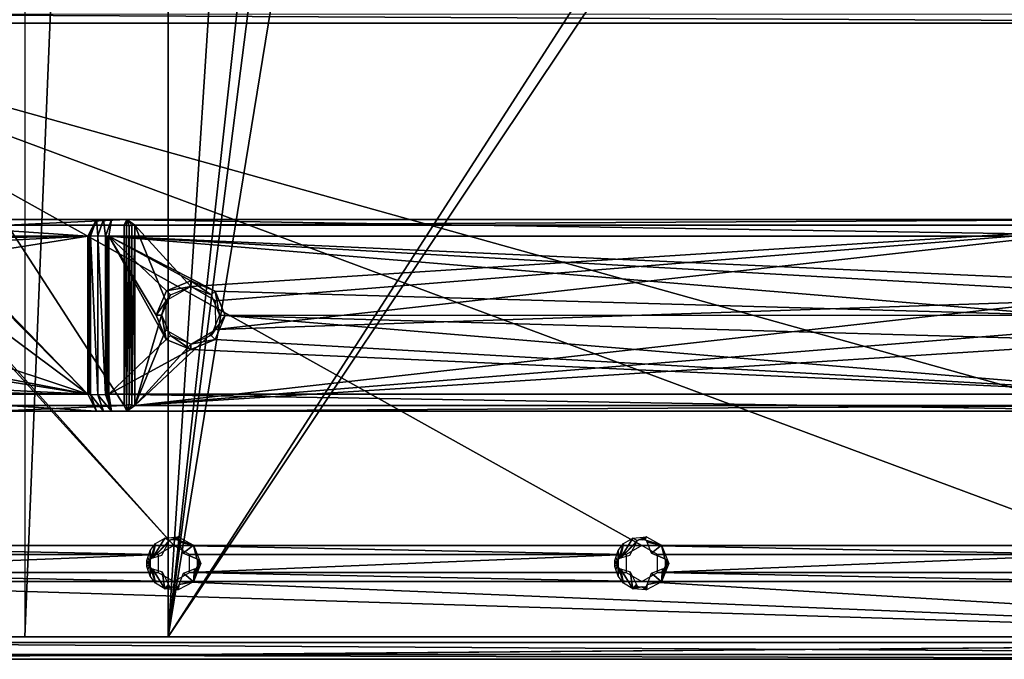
# Model space of a CAD drawing. Header units: millimetres. Extents: x -108 to 112, y -157 to 157.
# Tile 23 of 118: x -55 to 32, y -157 to -100. Entities that reach past the tile are written whole.
import ezdxf

# ---------------------------------------------------------------- set-up
doc = ezdxf.new("R2010")
doc.units = ezdxf.units.MM
doc.header["$LTSCALE"] = 33.374815
for name, color, linetype in [('1', 7, 'CONTINUOUS'), ('14', 7, 'CONTINUOUS'), ('198', 7, 'CONTINUOUS'), ('203', 7, 'CONTINUOUS'), ('204', 7, 'CONTINUOUS'), ('217', 7, 'CONTINUOUS'), ('218', 7, 'CONTINUOUS'), ('219', 7, 'CONTINUOUS'), ('220', 7, 'CONTINUOUS'), ('221', 7, 'CONTINUOUS'), ('222', 7, 'CONTINUOUS'), ('223', 7, 'CONTINUOUS'), ('232', 7, 'CONTINUOUS'), ('233', 7, 'CONTINUOUS'), ('234', 7, 'CONTINUOUS'), ('241', 7, 'CONTINUOUS'), ('242', 7, 'CONTINUOUS'), ('261', 7, 'CONTINUOUS'), ('262', 7, 'CONTINUOUS'), ('263', 7, 'CONTINUOUS'), ('264', 7, 'CONTINUOUS'), ('268', 7, 'CONTINUOUS'), ('269', 7, 'CONTINUOUS'), ('271', 7, 'CONTINUOUS'), ('272', 7, 'CONTINUOUS'), ('273', 7, 'CONTINUOUS'), ('4', 7, 'CONTINUOUS'), ('5', 7, 'CONTINUOUS'), ('911', 7, 'CONTINUOUS'), ('912', 7, 'CONTINUOUS'), ('913', 7, 'CONTINUOUS'), ('914', 7, 'CONTINUOUS')]:
    doc.layers.add(name, color=color, linetype=linetype)

msp = doc.modelspace()

# ---------------------------------------------------------------- linework, layer by layer
at = {"layer": '1', "color": 7, "linetype": 'CONTINUOUS'}
for points in [[(-55.329, -155, 64.5), (-42.612, -155, 58.63), (-55.329, -155, 66), (-55.329, -155, 64.5)], [(-55.329, -155, 66), (-42.612, -155, 58.63), (-55.018, -155, 65.967), (-55.329, -155, 66)], [(-55.018, -155, 65.967), (-42.612, -155, 58.63), (-54.718, -155, 65.87), (-55.018, -155, 65.967)], [(-42.312, -155, 58.533), (-42, -155, 58.5), (-54.718, -155, 65.87), (-42.312, -155, 58.533)], [(-54.718, -155, 65.87), (-42, -155, 58.5), (-42, -155, 60), (-54.718, -155, 65.87)], [(-42.612, -155, 58.63), (-42.312, -155, 58.533), (-54.718, -155, 65.87), (-42.612, -155, 58.63)], [(-42, -155, 58.5), (42.019, -155, 58.5), (-42, -155, 60), (-42, -155, 58.5)], [(-42, -155, 60), (42.019, -155, 58.5), (42, -155, 60), (-42, -155, 60)]]:
    msp.add_3dface(points, dxfattribs=at)
at = {"layer": '14', "color": 7, "linetype": 'CONTINUOUS'}
for points in [[(-77, -155, -64.5), (77, -155, -64.5), (-55.329, -155, 64.5), (-77, -155, -64.5)], [(77, -155, -64.5), (-42.329, -155, 58.5), (-55.329, -155, 64.5), (77, -155, -64.5)], [(42.329, -155, 58.5), (-42.329, -155, 58.5), (77, -155, -64.5), (42.329, -155, 58.5)]]:
    msp.add_3dface(points, dxfattribs=at)
at = {"layer": '198', "color": 7, "linetype": 'CONTINUOUS'}
for points in [[(-84.384, -99.802, -68.5), (-83, -100.6, -68.5), (-41.5, -146.9, -68.5), (-84.384, -99.802, -68.5)], [(-84.384, -99.802, -68.5), (-41.5, -146.9, -68.5), (-83, -146.9, -68.5), (-84.384, -99.802, -68.5)], [(-81.61, -99.791, -68.5), (83, -100.6, -68.5), (-83, -100.6, -68.5), (-81.61, -99.791, -68.5)], [(81.616, -99.802, -68.5), (83, -100.6, -68.5), (-81.61, -99.791, -68.5), (81.616, -99.802, -68.5)], [(-83, -100.6, -68.5), (83, -100.6, -68.5), (83, -146.9, -68.5), (-83, -100.6, -68.5)], [(-83, -100.6, -68.5), (0, -146.9, -68.5), (-41.5, -146.9, -68.5), (-83, -100.6, -68.5)], [(0, -146.9, -68.5), (-83, -100.6, -68.5), (41.5, -146.9, -68.5), (0, -146.9, -68.5)], [(41.5, -146.9, -68.5), (-83, -100.6, -68.5), (83, -146.9, -68.5), (41.5, -146.9, -68.5)], [(-41.5, -146.9, -68.5), (-42.89, -147.709, -68.5), (-83, -146.9, -68.5), (-41.5, -146.9, -68.5)], [(-83, -146.9, -68.5), (-42.89, -147.709, -68.5), (-81.616, -147.698, -68.5), (-83, -146.9, -68.5)], [(0, -146.9, -68.5), (-1.39, -147.709, -68.5), (-41.5, -146.9, -68.5), (0, -146.9, -68.5)], [(-41.5, -146.9, -68.5), (-1.39, -147.709, -68.5), (-40.116, -147.698, -68.5), (-41.5, -146.9, -68.5)], [(1.384, -147.698, -68.5), (0, -146.9, -68.5), (40.11, -147.709, -68.5), (1.384, -147.698, -68.5)], [(0, -146.9, -68.5), (41.5, -146.9, -68.5), (40.11, -147.709, -68.5), (0, -146.9, -68.5)], [(-81.616, -147.698, -68.5), (-42.89, -147.709, -68.5), (-81.61, -149.291, -68.5), (-81.616, -147.698, -68.5)], [(-42.89, -147.709, -68.5), (-42.884, -149.302, -68.5), (-81.61, -149.291, -68.5), (-42.89, -147.709, -68.5)], [(-40.116, -147.698, -68.5), (-1.39, -147.709, -68.5), (-40.11, -149.291, -68.5), (-40.116, -147.698, -68.5)], [(-1.39, -147.709, -68.5), (-1.384, -149.302, -68.5), (-40.11, -149.291, -68.5), (-1.39, -147.709, -68.5)], [(1.39, -149.291, -68.5), (1.384, -147.698, -68.5), (40.11, -147.709, -68.5), (1.39, -149.291, -68.5)], [(40.116, -149.302, -68.5), (1.39, -149.291, -68.5), (40.11, -147.709, -68.5), (40.116, -149.302, -68.5)], [(-81.61, -149.291, -68.5), (-41.5, -150.1, -68.5), (-83, -150.1, -68.5), (-81.61, -149.291, -68.5)], [(-42.884, -149.302, -68.5), (-41.5, -150.1, -68.5), (-81.61, -149.291, -68.5), (-42.884, -149.302, -68.5)], [(-40.11, -149.291, -68.5), (0, -150.1, -68.5), (-41.5, -150.1, -68.5), (-40.11, -149.291, -68.5)], [(-1.384, -149.302, -68.5), (0, -150.1, -68.5), (-40.11, -149.291, -68.5), (-1.384, -149.302, -68.5)], [(0, -150.1, -68.5), (1.39, -149.291, -68.5), (41.5, -150.1, -68.5), (0, -150.1, -68.5)], [(41.5, -150.1, -68.5), (1.39, -149.291, -68.5), (40.116, -149.302, -68.5), (41.5, -150.1, -68.5)], [(90.497, -155.5, -68.5), (-90.498, -155.5, -68.5), (-83, -150.1, -68.5), (90.497, -155.5, -68.5)], [(-41.5, -150.1, -68.5), (90.497, -155.5, -68.5), (-83, -150.1, -68.5), (-41.5, -150.1, -68.5)], [(0, -150.1, -68.5), (90.497, -155.5, -68.5), (-41.5, -150.1, -68.5), (0, -150.1, -68.5)], [(90.497, -155.5, -68.5), (0, -150.1, -68.5), (41.5, -150.1, -68.5), (90.497, -155.5, -68.5)]]:
    msp.add_3dface(points, dxfattribs=at)
at = {"layer": '203', "color": 7, "linetype": 'CONTINUOUS'}
for points in [[(-90.498, -157, -58.5), (90.497, -157, -65.5), (90.498, -157, -58.5), (-90.498, -157, -58.5)], [(90.497, -157, -65.5), (-90.498, -157, -58.5), (90.495, -157, -67), (90.497, -157, -65.5)], [(-90.498, -157, -58.5), (-90.495, -157, -67), (90.495, -157, -67), (-90.498, -157, -58.5)]]:
    msp.add_3dface(points, dxfattribs=at)
at = {"layer": '204', "color": 7, "linetype": 'CONTINUOUS'}
for points in [[(-90.498, -155.5, -68.5), (90.497, -155.5, -68.5), (90.495, -156.561, -68.061), (-90.498, -155.5, -68.5)], [(-90.495, -156.561, -68.061), (-90.498, -155.5, -68.5), (90.495, -156.561, -68.061), (-90.495, -156.561, -68.061)], [(90.495, -157, -67), (-90.495, -157, -67), (-90.495, -156.561, -68.061), (90.495, -157, -67)], [(90.495, -157, -67), (-90.495, -156.561, -68.061), (90.495, -156.561, -68.061), (90.495, -157, -67)]]:
    msp.add_3dface(points, dxfattribs=at)
at = {"layer": '217', "color": 7, "linetype": 'CONTINUOUS'}
for points in [[(-92, -157, -58.5), (-90.498, -157, -58.5), (90.5, -155.5, -58.5), (-92, -157, -58.5)], [(-92, -157, -58.5), (90.5, -155.5, -58.5), (-90.5, -155.5, -58.5), (-92, -157, -58.5)], [(-90.498, -157, -58.5), (90.498, -157, -58.5), (90.5, -155.5, -58.5), (-90.498, -157, -58.5)]]:
    msp.add_3dface(points, dxfattribs=at)
at = {"layer": '218', "color": 7, "linetype": 'CONTINUOUS'}
for points in [[(-71.004, -118, 78.916), (-48.355, -118, 97.035), (-57.3, -118, 82.195), (-71.004, -118, 78.916)], [(-47.733, -118, 97.382), (-47.03, -118, 97.5), (-57.3, -118, 82.195), (-47.733, -118, 97.382)], [(-57.3, -118, 82.195), (-47.03, -118, 97.5), (-45.669, -118, 91.5), (-57.3, -118, 82.195)], [(-48.355, -118, 97.035), (-47.733, -118, 97.382), (-57.3, -118, 82.195), (-48.355, -118, 97.035)], [(-45.669, -118, 91.5), (-47.03, -118, 97.5), (47.03, -118, 97.5), (-45.669, -118, 91.5)], [(45.669, -118, 91.5), (-45.669, -118, 91.5), (47.03, -118, 97.5), (45.669, -118, 91.5)]]:
    msp.add_3dface(points, dxfattribs=at)
at = {"layer": '219', "color": 7, "linetype": 'CONTINUOUS'}
for points in [[(-48.241, -119.449, 98.831), (-48.355, -118, 97.035), (-48.876, -119.485, 98.52), (-48.241, -119.449, 98.831)], [(-47.733, -118, 97.382), (-48.355, -118, 97.035), (-48.241, -119.449, 98.831), (-47.733, -118, 97.382)], [(-47.551, -119.485, 98.985), (-47.733, -118, 97.382), (-48.241, -119.449, 98.831), (-47.551, -119.485, 98.985)], [(-47.03, -118, 97.5), (-47.733, -118, 97.382), (-47.551, -119.485, 98.985), (-47.03, -118, 97.5)]]:
    msp.add_3dface(points, dxfattribs=at)
at = {"layer": '220', "color": 7, "linetype": 'CONTINUOUS'}
for points in [[(-47.03, -118, 97.5), (-47.551, -119.485, 98.985), (-47.248, -119.5, 99), (-47.03, -118, 97.5)], [(-47.03, -118, 97.5), (-47.248, -119.5, 99), (47.248, -119.5, 99), (-47.03, -118, 97.5)], [(47.03, -118, 97.5), (-47.03, -118, 97.5), (47.248, -119.5, 99), (47.03, -118, 97.5)], [(-47.248, -119.5, 99), (-47.551, -119.485, 98.985), (-47.399, -119.496, 98.996), (-47.248, -119.5, 99)]]:
    msp.add_3dface(points, dxfattribs=at)
at = {"layer": '221', "color": 7, "linetype": 'CONTINUOUS'}
for points in [[(-49.122, -119.5, 98.343), (-49.001, -133.504, 98.434), (-49.001, -119.496, 98.434), (-49.122, -119.5, 98.343)], [(-49.122, -133.5, 98.343), (-49.001, -133.504, 98.434), (-49.122, -119.5, 98.343), (-49.122, -133.5, 98.343)], [(-48.876, -133.515, 98.52), (-48.876, -119.485, 98.52), (-49.001, -119.496, 98.434), (-48.876, -133.515, 98.52)], [(-49.001, -133.504, 98.434), (-48.876, -133.515, 98.52), (-49.001, -119.496, 98.434), (-49.001, -133.504, 98.434)], [(-48.241, -119.449, 98.831), (-48.876, -119.485, 98.52), (-48.241, -133.551, 98.831), (-48.241, -119.449, 98.831)], [(-48.241, -133.551, 98.831), (-48.876, -119.485, 98.52), (-48.876, -133.515, 98.52), (-48.241, -133.551, 98.831)], [(-47.551, -119.485, 98.985), (-48.241, -119.449, 98.831), (-47.551, -133.515, 98.985), (-47.551, -119.485, 98.985)], [(-47.551, -133.515, 98.985), (-48.241, -119.449, 98.831), (-48.241, -133.551, 98.831), (-47.551, -133.515, 98.985)], [(-47.399, -119.496, 98.996), (-47.551, -119.485, 98.985), (-47.399, -133.504, 98.996), (-47.399, -119.496, 98.996)], [(-47.551, -119.485, 98.985), (-47.551, -133.515, 98.985), (-47.399, -133.504, 98.996), (-47.551, -119.485, 98.985)], [(-47.248, -119.5, 99), (-47.399, -119.496, 98.996), (-47.248, -133.5, 99), (-47.248, -119.5, 99)], [(-47.248, -133.5, 99), (-47.399, -119.496, 98.996), (-47.399, -133.504, 98.996), (-47.248, -133.5, 99)]]:
    msp.add_3dface(points, dxfattribs=at)
at = {"layer": '222', "color": 7, "linetype": 'CONTINUOUS'}
for points in [[(-47.399, -133.504, 98.996), (-47.551, -133.515, 98.985), (-47.03, -135, 97.5), (-47.399, -133.504, 98.996)], [(-47.248, -133.5, 99), (-47.399, -133.504, 98.996), (-47.03, -135, 97.5), (-47.248, -133.5, 99)], [(47.248, -133.5, 99), (-47.248, -133.5, 99), (47.03, -135, 97.5), (47.248, -133.5, 99)], [(47.03, -135, 97.5), (-47.248, -133.5, 99), (-47.03, -135, 97.5), (47.03, -135, 97.5)]]:
    msp.add_3dface(points, dxfattribs=at)
at = {"layer": '223', "color": 7, "linetype": 'CONTINUOUS'}
for points in [[(47.248, -119.5, 99), (-47.248, -119.5, 99), (40, -123.45, 99), (47.248, -119.5, 99)], [(-47.248, -119.5, 99), (-47.248, -133.5, 99), (-42.169, -128.644, 99), (-47.248, -119.5, 99)], [(-40, -123.45, 99), (-47.248, -119.5, 99), (-42.156, -124.343, 99), (-40, -123.45, 99)], [(-47.248, -119.5, 99), (-40, -123.45, 99), (-37.831, -124.356, 99), (-47.248, -119.5, 99)], [(-42.156, -124.343, 99), (-47.248, -119.5, 99), (-43.049, -126.488, 99), (-42.156, -124.343, 99)], [(-43.049, -126.488, 99), (-47.248, -119.5, 99), (-42.169, -128.644, 99), (-43.049, -126.488, 99)], [(-47.248, -119.5, 99), (-37.831, -124.356, 99), (36.951, -126.488, 99), (-47.248, -119.5, 99)], [(40, -123.45, 99), (-47.248, -119.5, 99), (37.844, -124.343, 99), (40, -123.45, 99)], [(37.844, -124.343, 99), (-47.248, -119.5, 99), (36.951, -126.488, 99), (37.844, -124.343, 99)], [(-37.831, -124.356, 99), (-36.951, -126.512, 99), (36.951, -126.488, 99), (-37.831, -124.356, 99)], [(-37.844, -128.657, 99), (47.248, -133.5, 99), (-36.951, -126.512, 99), (-37.844, -128.657, 99)], [(36.951, -126.488, 99), (-36.951, -126.512, 99), (37.831, -128.644, 99), (36.951, -126.488, 99)], [(-36.951, -126.512, 99), (47.248, -133.5, 99), (37.831, -128.644, 99), (-36.951, -126.512, 99)], [(-42.169, -128.644, 99), (-47.248, -133.5, 99), (-40, -129.55, 99), (-42.169, -128.644, 99)], [(-40, -129.55, 99), (47.248, -133.5, 99), (-37.844, -128.657, 99), (-40, -129.55, 99)], [(-47.248, -133.5, 99), (47.248, -133.5, 99), (-40, -129.55, 99), (-47.248, -133.5, 99)]]:
    msp.add_3dface(points, dxfattribs=at)
at = {"layer": '232', "color": 7, "linetype": 'CONTINUOUS'}
for points in [[(-57.3, -135, 82.195), (-48.355, -135, 97.035), (-71.004, -135, 78.916), (-57.3, -135, 82.195)], [(-45.669, -135, 91.5), (-48.355, -135, 97.035), (-57.3, -135, 82.195), (-45.669, -135, 91.5)], [(-47.733, -135, 97.382), (-48.355, -135, 97.035), (-45.669, -135, 91.5), (-47.733, -135, 97.382)], [(-47.03, -135, 97.5), (-47.733, -135, 97.382), (-45.669, -135, 91.5), (-47.03, -135, 97.5)], [(47.03, -135, 97.5), (-47.03, -135, 97.5), (45.669, -135, 91.5), (47.03, -135, 97.5)], [(45.669, -135, 91.5), (-47.03, -135, 97.5), (-45.669, -135, 91.5), (45.669, -135, 91.5)]]:
    msp.add_3dface(points, dxfattribs=at)
at = {"layer": '233', "color": 7, "linetype": 'CONTINUOUS'}
for points in [[(-48.241, -133.551, 98.831), (-48.876, -133.515, 98.52), (-47.733, -135, 97.382), (-48.241, -133.551, 98.831)], [(-48.876, -133.515, 98.52), (-48.355, -135, 97.035), (-47.733, -135, 97.382), (-48.876, -133.515, 98.52)], [(-47.551, -133.515, 98.985), (-48.241, -133.551, 98.831), (-47.03, -135, 97.5), (-47.551, -133.515, 98.985)], [(-47.03, -135, 97.5), (-48.241, -133.551, 98.831), (-47.733, -135, 97.382), (-47.03, -135, 97.5)]]:
    msp.add_3dface(points, dxfattribs=at)
at = {"layer": '234', "color": 7, "linetype": 'CONTINUOUS'}
for points in [[(-48.355, -135, 97.035), (-49.122, -133.5, 98.343), (-72.174, -133.5, 79.901), (-48.355, -135, 97.035)], [(-71.004, -135, 78.916), (-48.355, -135, 97.035), (-72.174, -133.5, 79.901), (-71.004, -135, 78.916)], [(-48.876, -133.515, 98.52), (-49.001, -133.504, 98.434), (-49.122, -133.5, 98.343), (-48.876, -133.515, 98.52)], [(-48.876, -133.515, 98.52), (-49.122, -133.5, 98.343), (-48.355, -135, 97.035), (-48.876, -133.515, 98.52)]]:
    msp.add_3dface(points, dxfattribs=at)
at = {"layer": '241', "color": 7, "linetype": 'CONTINUOUS'}
for points in [[(-49.122, -119.5, 98.343), (-71.004, -118, 78.916), (-72.174, -119.5, 79.901), (-49.122, -119.5, 98.343)], [(-48.355, -118, 97.035), (-71.004, -118, 78.916), (-49.122, -119.5, 98.343), (-48.355, -118, 97.035)], [(-48.355, -118, 97.035), (-49.122, -119.5, 98.343), (-49.001, -119.496, 98.434), (-48.355, -118, 97.035)], [(-48.876, -119.485, 98.52), (-48.355, -118, 97.035), (-49.001, -119.496, 98.434), (-48.876, -119.485, 98.52)]]:
    msp.add_3dface(points, dxfattribs=at)
at = {"layer": '242', "color": 7, "linetype": 'CONTINUOUS'}
for points in [[(-49.122, -119.5, 98.343), (-72.174, -119.5, 79.901), (-65.321, -119.75, 85.383), (-49.122, -119.5, 98.343)], [(-62.927, -120.185, 87.298), (-49.122, -119.5, 98.343), (-65.321, -119.75, 85.383), (-62.927, -120.185, 87.298)], [(-60.942, -121.356, 88.887), (-49.122, -119.5, 98.343), (-62.927, -120.185, 87.298), (-60.942, -121.356, 88.887)], [(-49.122, -133.5, 98.343), (-49.122, -119.5, 98.343), (-60.942, -121.356, 88.887), (-49.122, -133.5, 98.343)], [(-60.585, -121.682, 89.172), (-49.122, -133.5, 98.343), (-60.942, -121.356, 88.887), (-60.585, -121.682, 89.172)], [(-59.571, -122.95, 89.983), (-49.122, -133.5, 98.343), (-60.585, -121.682, 89.172), (-59.571, -122.95, 89.983)], [(-58.562, -126.5, 90.79), (-49.122, -133.5, 98.343), (-59.571, -122.95, 89.983), (-58.562, -126.5, 90.79)], [(-59.569, -130.046, 89.985), (-49.122, -133.5, 98.343), (-58.562, -126.5, 90.79), (-59.569, -130.046, 89.985)], [(-60.587, -131.32, 89.17), (-49.122, -133.5, 98.343), (-59.569, -130.046, 89.985), (-60.587, -131.32, 89.17)], [(-62.903, -132.805, 87.318), (-49.122, -133.5, 98.343), (-60.929, -131.633, 88.897), (-62.903, -132.805, 87.318)], [(-60.929, -131.633, 88.897), (-49.122, -133.5, 98.343), (-60.587, -131.32, 89.17), (-60.929, -131.633, 88.897)], [(-72.174, -133.5, 79.901), (-49.122, -133.5, 98.343), (-65.295, -133.25, 85.404), (-72.174, -133.5, 79.901)], [(-65.295, -133.25, 85.404), (-49.122, -133.5, 98.343), (-62.903, -132.805, 87.318), (-65.295, -133.25, 85.404)]]:
    msp.add_3dface(points, dxfattribs=at)
at = {"layer": '261', "color": 7, "linetype": 'CONTINUOUS'}
for points in [[(-45.218, -134.479, 90.979), (-45.669, -135, 91.5), (-45.464, -134.415, 90.915), (-45.218, -134.479, 90.979)], [(-44.968, -134.5, 91), (-45.669, -135, 91.5), (-45.218, -134.479, 90.979), (-44.968, -134.5, 91)], [(45.669, -135, 91.5), (-45.669, -135, 91.5), (44.968, -134.5, 91), (45.669, -135, 91.5)], [(44.968, -134.5, 91), (-45.669, -135, 91.5), (-44.968, -134.5, 91), (44.968, -134.5, 91)]]:
    msp.add_3dface(points, dxfattribs=at)
at = {"layer": '262', "color": 7, "linetype": 'CONTINUOUS'}
for points in [[(-44.968, -134.5, 91), (-44.968, -118.5, 91), (-42.215, -125.236, 91), (-44.968, -134.5, 91)], [(-44.968, -118.5, 91), (44.968, -118.5, 91), (-40, -123.95, 91), (-44.968, -118.5, 91)], [(-42.215, -125.236, 91), (-44.968, -118.5, 91), (-40, -123.95, 91), (-42.215, -125.236, 91)], [(-40, -123.95, 91), (44.968, -118.5, 91), (-37.796, -125.218, 91), (-40, -123.95, 91)], [(-37.796, -125.218, 91), (44.968, -118.5, 91), (-37.785, -127.764, 91), (-37.796, -125.218, 91)], [(-37.785, -127.764, 91), (44.968, -118.5, 91), (37.785, -125.236, 91), (-37.785, -127.764, 91)], [(-42.204, -127.782, 91), (-44.968, -134.5, 91), (-42.215, -125.236, 91), (-42.204, -127.782, 91)], [(-44.968, -134.5, 91), (-37.785, -127.764, 91), (37.785, -125.236, 91), (-44.968, -134.5, 91)], [(37.796, -127.782, 91), (-44.968, -134.5, 91), (37.785, -125.236, 91), (37.796, -127.782, 91)], [(-44.968, -134.5, 91), (-40, -129.05, 91), (-37.785, -127.764, 91), (-44.968, -134.5, 91)], [(-40, -129.05, 91), (-44.968, -134.5, 91), (-42.204, -127.782, 91), (-40, -129.05, 91)], [(40, -129.05, 91), (-44.968, -134.5, 91), (37.796, -127.782, 91), (40, -129.05, 91)], [(44.968, -134.5, 91), (-44.968, -134.5, 91), (40, -129.05, 91), (44.968, -134.5, 91)]]:
    msp.add_3dface(points, dxfattribs=at)
at = {"layer": '263', "color": 7, "linetype": 'CONTINUOUS'}
for points in [[(-45.905, -134.5, 90.671), (-45.905, -118.5, 90.671), (-45.696, -118.521, 90.811), (-45.905, -134.5, 90.671)], [(-45.696, -134.479, 90.811), (-45.905, -134.5, 90.671), (-45.696, -118.521, 90.811), (-45.696, -134.479, 90.811)], [(-45.464, -118.585, 90.915), (-45.696, -134.479, 90.811), (-45.696, -118.521, 90.811), (-45.464, -118.585, 90.915)], [(-45.464, -134.415, 90.915), (-45.696, -134.479, 90.811), (-45.464, -118.585, 90.915), (-45.464, -134.415, 90.915)], [(-45.218, -134.479, 90.979), (-45.464, -134.415, 90.915), (-45.218, -118.521, 90.979), (-45.218, -134.479, 90.979)], [(-45.218, -118.521, 90.979), (-45.464, -134.415, 90.915), (-45.464, -118.585, 90.915), (-45.218, -118.521, 90.979)], [(-44.968, -134.5, 91), (-45.218, -134.479, 90.979), (-44.968, -118.5, 91), (-44.968, -134.5, 91)], [(-44.968, -118.5, 91), (-45.218, -134.479, 90.979), (-45.218, -118.521, 90.979), (-44.968, -118.5, 91)]]:
    msp.add_3dface(points, dxfattribs=at)
at = {"layer": '264', "color": 7, "linetype": 'CONTINUOUS'}
for points in [[(-45.905, -118.5, 90.671), (-45.905, -134.5, 90.671), (-56.237, -118.5, 82.405), (-45.905, -118.5, 90.671)], [(-45.905, -134.5, 90.671), (-56.237, -134.5, 82.405), (-56.237, -118.5, 82.405), (-45.905, -134.5, 90.671)]]:
    msp.add_3dface(points, dxfattribs=at)
at = {"layer": '268', "color": 7, "linetype": 'CONTINUOUS'}
for points in [[(-57.3, -118, 82.195), (-45.669, -118, 91.5), (-56.237, -118.5, 82.405), (-57.3, -118, 82.195)], [(-45.669, -118, 91.5), (-45.905, -118.5, 90.671), (-56.237, -118.5, 82.405), (-45.669, -118, 91.5)], [(-45.905, -118.5, 90.671), (-45.669, -118, 91.5), (-45.696, -118.521, 90.811), (-45.905, -118.5, 90.671)], [(-45.669, -118, 91.5), (-45.464, -118.585, 90.915), (-45.696, -118.521, 90.811), (-45.669, -118, 91.5)]]:
    msp.add_3dface(points, dxfattribs=at)
at = {"layer": '269', "color": 7, "linetype": 'CONTINUOUS'}
for points in [[(-45.669, -118, 91.5), (45.669, -118, 91.5), (-44.968, -118.5, 91), (-45.669, -118, 91.5)], [(-45.669, -118, 91.5), (-44.968, -118.5, 91), (-45.218, -118.521, 90.979), (-45.669, -118, 91.5)], [(-45.669, -118, 91.5), (-45.218, -118.521, 90.979), (-45.464, -118.585, 90.915), (-45.669, -118, 91.5)], [(45.669, -118, 91.5), (44.968, -118.5, 91), (-44.968, -118.5, 91), (45.669, -118, 91.5)]]:
    msp.add_3dface(points, dxfattribs=at)
at = {"layer": '271', "color": 7, "linetype": 'CONTINUOUS'}
for points in [[(-45.464, -134.415, 90.915), (-45.669, -135, 91.5), (-45.696, -134.479, 90.811), (-45.464, -134.415, 90.915)], [(-45.669, -135, 91.5), (-57.3, -135, 82.195), (-45.905, -134.5, 90.671), (-45.669, -135, 91.5)], [(-45.905, -134.5, 90.671), (-57.3, -135, 82.195), (-56.237, -134.5, 82.405), (-45.905, -134.5, 90.671)], [(-45.669, -135, 91.5), (-45.905, -134.5, 90.671), (-45.696, -134.479, 90.811), (-45.669, -135, 91.5)]]:
    msp.add_3dface(points, dxfattribs=at)
at = {"layer": '272', "color": 7, "linetype": 'CONTINUOUS'}
for points in [[(-40, -123.45, 99), (-42.156, -124.343, 99), (-40, -123.95, 98.5), (-40, -123.45, 99)], [(-40, -123.95, 98.5), (-42.156, -124.343, 99), (-41.803, -124.697, 98.5), (-40, -123.95, 98.5)], [(-42.156, -124.343, 99), (-43.049, -126.488, 99), (-41.803, -124.697, 98.5), (-42.156, -124.343, 99)], [(-41.803, -124.697, 98.5), (-43.049, -126.488, 99), (-42.55, -126.5, 98.5), (-41.803, -124.697, 98.5)], [(-43.049, -126.488, 99), (-42.169, -128.644, 99), (-42.55, -126.5, 98.5), (-43.049, -126.488, 99)], [(-42.55, -126.5, 98.5), (-42.169, -128.644, 99), (-41.803, -128.303, 98.5), (-42.55, -126.5, 98.5)], [(-42.169, -128.644, 99), (-40, -129.55, 99), (-41.803, -128.303, 98.5), (-42.169, -128.644, 99)], [(-41.803, -128.303, 98.5), (-40, -129.55, 99), (-40, -129.05, 98.5), (-41.803, -128.303, 98.5)]]:
    msp.add_3dface(points, dxfattribs=at)
at = {"layer": '273', "color": 7, "linetype": 'CONTINUOUS'}
for points in [[(-37.831, -124.356, 99), (-40, -123.45, 99), (-38.197, -124.697, 98.5), (-37.831, -124.356, 99)], [(-40, -123.45, 99), (-40, -123.95, 98.5), (-38.197, -124.697, 98.5), (-40, -123.45, 99)], [(-37.45, -126.5, 98.5), (-37.831, -124.356, 99), (-38.197, -124.697, 98.5), (-37.45, -126.5, 98.5)], [(-36.951, -126.512, 99), (-37.831, -124.356, 99), (-37.45, -126.5, 98.5), (-36.951, -126.512, 99)], [(-38.197, -128.303, 98.5), (-36.951, -126.512, 99), (-37.45, -126.5, 98.5), (-38.197, -128.303, 98.5)], [(-37.844, -128.657, 99), (-36.951, -126.512, 99), (-38.197, -128.303, 98.5), (-37.844, -128.657, 99)], [(-40, -129.05, 98.5), (-37.844, -128.657, 99), (-38.197, -128.303, 98.5), (-40, -129.05, 98.5)], [(-40, -129.55, 99), (-37.844, -128.657, 99), (-40, -129.05, 98.5), (-40, -129.55, 99)]]:
    msp.add_3dface(points, dxfattribs=at)
at = {"layer": '4', "color": 7, "linetype": 'CONTINUOUS'}
for points in [[(-54.718, -155, 65.87), (-42, -155, 60), (-42, 155, 60), (-54.718, -155, 65.87)], [(-54.718, -155, 65.87), (-42, 155, 60), (-54.701, 155, 65.862), (-54.718, -155, 65.87)]]:
    msp.add_3dface(points, dxfattribs=at)
at = {"layer": '5', "color": 7, "linetype": 'CONTINUOUS'}
for points in [[(-42, 155, 60), (-42, -155, 60), (-30, 30, 60), (-42, 155, 60)], [(42, -155, 60), (42, 155, 60), (30, -46, 60), (42, -155, 60)], [(-30, 30, 60), (-42, -155, 60), (-30, -46, 60), (-30, 30, 60)], [(-30, -46, 60), (-42, -155, 60), (-28.535, -49.535, 60), (-30, -46, 60)], [(28.535, -49.535, 60), (42, -155, 60), (30, -46, 60), (28.535, -49.535, 60)], [(-42, -155, 60), (42, -155, 60), (28.535, -49.535, 60), (-42, -155, 60)], [(-28.535, -49.535, 60), (-42, -155, 60), (-25, -51, 60), (-28.535, -49.535, 60)], [(25, -51, 60), (-42, -155, 60), (28.535, -49.535, 60), (25, -51, 60)], [(-25, -51, 60), (-42, -155, 60), (25, -51, 60), (-25, -51, 60)]]:
    msp.add_3dface(points, dxfattribs=at)
at = {"layer": '911', "color": 7, "linetype": 'CONTINUOUS'}
for points in [[(-2.384, -148.5, -70.249), (-2.088, -148.5, -70.308), (-2.386, -148.763, -70.245), (-2.384, -148.5, -70.249)], [(-2.386, -148.763, -70.245), (-2.088, -148.5, -70.308), (-2.314, -149.035, -70.251), (-2.386, -148.763, -70.245)], [(-2.236, -148.5, -70.279), (-2.088, -148.5, -70.308), (-2.384, -148.5, -70.249), (-2.236, -148.5, -70.279)], [(-2.314, -149.035, -70.251), (-2.088, -148.5, -70.308), (-2.097, -149.634, -70.249), (-2.314, -149.035, -70.251)], [(-2.088, -148.5, -70.308), (-2.088, -148.637, -70.307), (-2.097, -149.634, -70.249), (-2.088, -148.5, -70.308)], [(-2.088, -148.637, -70.307), (-2.088, -148.774, -70.304), (-2.097, -149.634, -70.249), (-2.088, -148.637, -70.307)], [(-2.088, -148.774, -70.304), (-2.024, -148.923, -70.311), (-2.097, -149.634, -70.249), (-2.088, -148.774, -70.304)], [(-2.097, -149.634, -70.249), (-2.024, -148.923, -70.311), (-1.614, -150.254, -70.249), (-2.097, -149.634, -70.249)], [(-2.024, -148.923, -70.311), (-1.88, -148.978, -70.334), (-1.614, -150.254, -70.249), (-2.024, -148.923, -70.311)], [(-1.88, -148.978, -70.334), (-1.019, -149.252, -70.43), (-0.791, -150.749, -70.249), (-1.88, -148.978, -70.334)], [(-1.614, -150.254, -70.249), (-1.88, -148.978, -70.334), (-0.791, -150.749, -70.249), (-1.614, -150.254, -70.249)], [(-1.019, -149.252, -70.43), (-0.478, -150.38, -70.334), (-0.791, -150.749, -70.249), (-1.019, -149.252, -70.43)], [(0.874, -149.378, -70.433), (1.838, -148.978, -70.341), (1.739, -150.131, -70.249), (0.874, -149.378, -70.433)], [(2.384, -148.5, -70.249), (1.739, -150.131, -70.249), (2.236, -148.5, -70.279), (2.384, -148.5, -70.249)], [(2.236, -148.5, -70.279), (1.739, -150.131, -70.249), (2.088, -148.774, -70.304), (2.236, -148.5, -70.279)], [(2.088, -148.774, -70.304), (1.739, -150.131, -70.249), (2.027, -148.919, -70.311), (2.088, -148.774, -70.304)], [(1.739, -150.131, -70.249), (1.88, -148.978, -70.334), (2.027, -148.919, -70.311), (1.739, -150.131, -70.249)], [(1.838, -148.978, -70.341), (1.88, -148.978, -70.334), (1.739, -150.131, -70.249), (1.838, -148.978, -70.341)], [(2.088, -148.5, -70.308), (2.236, -148.5, -70.279), (2.088, -148.774, -70.304), (2.088, -148.5, -70.308)], [(2.088, -148.637, -70.307), (2.088, -148.5, -70.308), (2.088, -148.774, -70.304), (2.088, -148.637, -70.307)], [(0.402, -150.85, -70.249), (0.478, -150.38, -70.334), (1.739, -150.131, -70.249), (0.402, -150.85, -70.249)], [(0.478, -150.38, -70.334), (0.874, -149.378, -70.433), (1.739, -150.131, -70.249), (0.478, -150.38, -70.334)], [(-0.478, -150.38, -70.334), (-0.421, -150.525, -70.311), (-0.791, -150.749, -70.249), (-0.478, -150.38, -70.334)], [(-0.421, -150.525, -70.311), (-0.274, -150.588, -70.304), (-0.791, -150.749, -70.249), (-0.421, -150.525, -70.311)], [(-0.274, -150.588, -70.304), (-0.005, -150.588, -70.308), (-0.791, -150.749, -70.249), (-0.274, -150.588, -70.304)], [(-0.791, -150.749, -70.249), (-0.005, -150.588, -70.308), (0.402, -150.85, -70.249), (-0.791, -150.749, -70.249)], [(-0.005, -150.588, -70.308), (0.274, -150.588, -70.304), (0.402, -150.85, -70.249), (-0.005, -150.588, -70.308)], [(0.274, -150.588, -70.304), (0.419, -150.527, -70.311), (0.402, -150.85, -70.249), (0.274, -150.588, -70.304)], [(0.419, -150.527, -70.311), (0.478, -150.38, -70.334), (0.402, -150.85, -70.249), (0.419, -150.527, -70.311)]]:
    msp.add_3dface(points, dxfattribs=at)
at = {"layer": '912', "color": 7, "linetype": 'CONTINUOUS'}
for points in [[(-0.42, -146.474, -70.311), (-1.88, -148.022, -70.334), (-0.79, -146.251, -70.249), (-0.42, -146.474, -70.311)], [(-0.79, -146.251, -70.249), (-1.88, -148.022, -70.334), (-1.614, -146.746, -70.249), (-0.79, -146.251, -70.249)], [(-0.478, -146.62, -70.334), (-1.88, -148.022, -70.334), (-0.42, -146.474, -70.311), (-0.478, -146.62, -70.334)], [(-1.098, -147.803, -70.426), (-1.88, -148.022, -70.334), (-0.478, -146.62, -70.334), (-1.098, -147.803, -70.426)], [(0.402, -146.15, -70.249), (-0.42, -146.474, -70.311), (-0.79, -146.251, -70.249), (0.402, -146.15, -70.249)], [(-0.274, -146.412, -70.304), (-0.42, -146.474, -70.311), (0.402, -146.15, -70.249), (-0.274, -146.412, -70.304)], [(-0.005, -146.412, -70.308), (-0.274, -146.412, -70.304), (0.402, -146.15, -70.249), (-0.005, -146.412, -70.308)], [(0.274, -146.412, -70.304), (-0.005, -146.412, -70.308), (0.402, -146.15, -70.249), (0.274, -146.412, -70.304)], [(1.742, -146.872, -70.249), (0.274, -146.412, -70.304), (0.402, -146.15, -70.249), (1.742, -146.872, -70.249)], [(0.419, -146.473, -70.311), (0.274, -146.412, -70.304), (1.742, -146.872, -70.249), (0.419, -146.473, -70.311)], [(0.478, -146.62, -70.334), (0.419, -146.473, -70.311), (1.742, -146.872, -70.249), (0.478, -146.62, -70.334)], [(0.846, -147.586, -70.432), (0.478, -146.62, -70.334), (1.742, -146.872, -70.249), (0.846, -147.586, -70.432)], [(-2.097, -147.366, -70.249), (-2.088, -148.5, -70.308), (-2.314, -147.965, -70.251), (-2.097, -147.366, -70.249)], [(-1.614, -146.746, -70.249), (-2.088, -148.226, -70.304), (-2.097, -147.366, -70.249), (-1.614, -146.746, -70.249)], [(-2.088, -148.226, -70.304), (-2.088, -148.5, -70.308), (-2.097, -147.366, -70.249), (-2.088, -148.226, -70.304)], [(-2.028, -148.081, -70.311), (-2.088, -148.226, -70.304), (-1.614, -146.746, -70.249), (-2.028, -148.081, -70.311)], [(-1.88, -148.022, -70.334), (-2.028, -148.081, -70.311), (-1.614, -146.746, -70.249), (-1.88, -148.022, -70.334)], [(2.029, -148.081, -70.311), (0.846, -147.586, -70.432), (1.742, -146.872, -70.249), (2.029, -148.081, -70.311)], [(2.384, -148.5, -70.249), (2.029, -148.081, -70.311), (1.742, -146.872, -70.249), (2.384, -148.5, -70.249)], [(-2.314, -147.965, -70.251), (-2.088, -148.5, -70.308), (-2.386, -148.237, -70.245), (-2.314, -147.965, -70.251)], [(-2.088, -148.5, -70.308), (-2.236, -148.5, -70.279), (-2.386, -148.237, -70.245), (-2.088, -148.5, -70.308)], [(-2.236, -148.5, -70.279), (-2.384, -148.5, -70.249), (-2.386, -148.237, -70.245), (-2.236, -148.5, -70.279)], [(-2.088, -148.363, -70.307), (-2.088, -148.5, -70.308), (-2.088, -148.226, -70.304), (-2.088, -148.363, -70.307)], [(1.859, -148.022, -70.338), (0.846, -147.586, -70.432), (2.029, -148.081, -70.311), (1.859, -148.022, -70.338)], [(2.029, -148.081, -70.311), (2.384, -148.5, -70.249), (2.088, -148.226, -70.304), (2.029, -148.081, -70.311)], [(2.088, -148.226, -70.304), (2.384, -148.5, -70.249), (2.088, -148.363, -70.307), (2.088, -148.226, -70.304)], [(2.384, -148.5, -70.249), (2.236, -148.5, -70.279), (2.088, -148.363, -70.307), (2.384, -148.5, -70.249)], [(2.236, -148.5, -70.279), (2.088, -148.5, -70.308), (2.088, -148.363, -70.307), (2.236, -148.5, -70.279)]]:
    msp.add_3dface(points, dxfattribs=at)
at = {"layer": '913', "color": 7, "linetype": 'CONTINUOUS'}
for points in [[(-43.884, -148.5, -70.249), (-43.588, -148.5, -70.308), (-43.886, -148.763, -70.245), (-43.884, -148.5, -70.249)], [(-43.886, -148.763, -70.245), (-43.588, -148.5, -70.308), (-43.814, -149.035, -70.251), (-43.886, -148.763, -70.245)], [(-43.736, -148.5, -70.279), (-43.588, -148.5, -70.308), (-43.884, -148.5, -70.249), (-43.736, -148.5, -70.279)], [(-43.814, -149.035, -70.251), (-43.588, -148.5, -70.308), (-43.597, -149.634, -70.249), (-43.814, -149.035, -70.251)], [(-43.588, -148.5, -70.308), (-43.588, -148.637, -70.307), (-43.597, -149.634, -70.249), (-43.588, -148.5, -70.308)], [(-43.588, -148.637, -70.307), (-43.588, -148.774, -70.304), (-43.597, -149.634, -70.249), (-43.588, -148.637, -70.307)], [(-43.588, -148.774, -70.304), (-43.524, -148.923, -70.311), (-43.597, -149.634, -70.249), (-43.588, -148.774, -70.304)], [(-43.597, -149.634, -70.249), (-43.524, -148.923, -70.311), (-43.114, -150.254, -70.249), (-43.597, -149.634, -70.249)], [(-43.524, -148.923, -70.311), (-43.38, -148.978, -70.334), (-43.114, -150.254, -70.249), (-43.524, -148.923, -70.311)], [(-43.38, -148.978, -70.334), (-42.519, -149.252, -70.43), (-42.291, -150.749, -70.249), (-43.38, -148.978, -70.334)], [(-43.114, -150.254, -70.249), (-43.38, -148.978, -70.334), (-42.291, -150.749, -70.249), (-43.114, -150.254, -70.249)], [(-42.519, -149.252, -70.43), (-41.978, -150.38, -70.334), (-42.291, -150.749, -70.249), (-42.519, -149.252, -70.43)], [(-40.626, -149.378, -70.433), (-39.662, -148.978, -70.341), (-39.761, -150.131, -70.249), (-40.626, -149.378, -70.433)], [(-39.116, -148.5, -70.249), (-39.761, -150.131, -70.249), (-39.264, -148.5, -70.279), (-39.116, -148.5, -70.249)], [(-39.264, -148.5, -70.279), (-39.761, -150.131, -70.249), (-39.412, -148.774, -70.304), (-39.264, -148.5, -70.279)], [(-39.412, -148.774, -70.304), (-39.761, -150.131, -70.249), (-39.473, -148.919, -70.311), (-39.412, -148.774, -70.304)], [(-39.761, -150.131, -70.249), (-39.62, -148.978, -70.334), (-39.473, -148.919, -70.311), (-39.761, -150.131, -70.249)], [(-39.662, -148.978, -70.341), (-39.62, -148.978, -70.334), (-39.761, -150.131, -70.249), (-39.662, -148.978, -70.341)], [(-39.412, -148.5, -70.308), (-39.264, -148.5, -70.279), (-39.412, -148.774, -70.304), (-39.412, -148.5, -70.308)], [(-39.412, -148.637, -70.307), (-39.412, -148.5, -70.308), (-39.412, -148.774, -70.304), (-39.412, -148.637, -70.307)], [(-41.098, -150.85, -70.249), (-41.022, -150.38, -70.334), (-39.761, -150.131, -70.249), (-41.098, -150.85, -70.249)], [(-41.022, -150.38, -70.334), (-40.626, -149.378, -70.433), (-39.761, -150.131, -70.249), (-41.022, -150.38, -70.334)], [(-41.978, -150.38, -70.334), (-41.921, -150.525, -70.311), (-42.291, -150.749, -70.249), (-41.978, -150.38, -70.334)], [(-41.921, -150.525, -70.311), (-41.774, -150.588, -70.304), (-42.291, -150.749, -70.249), (-41.921, -150.525, -70.311)], [(-41.774, -150.588, -70.304), (-41.505, -150.588, -70.308), (-42.291, -150.749, -70.249), (-41.774, -150.588, -70.304)], [(-42.291, -150.749, -70.249), (-41.505, -150.588, -70.308), (-41.098, -150.85, -70.249), (-42.291, -150.749, -70.249)], [(-41.505, -150.588, -70.308), (-41.226, -150.588, -70.304), (-41.098, -150.85, -70.249), (-41.505, -150.588, -70.308)], [(-41.226, -150.588, -70.304), (-41.081, -150.527, -70.311), (-41.098, -150.85, -70.249), (-41.226, -150.588, -70.304)], [(-41.081, -150.527, -70.311), (-41.022, -150.38, -70.334), (-41.098, -150.85, -70.249), (-41.081, -150.527, -70.311)]]:
    msp.add_3dface(points, dxfattribs=at)
at = {"layer": '914', "color": 7, "linetype": 'CONTINUOUS'}
for points in [[(-41.92, -146.474, -70.311), (-43.38, -148.022, -70.334), (-42.29, -146.251, -70.249), (-41.92, -146.474, -70.311)], [(-42.29, -146.251, -70.249), (-43.38, -148.022, -70.334), (-43.114, -146.746, -70.249), (-42.29, -146.251, -70.249)], [(-41.978, -146.62, -70.334), (-43.38, -148.022, -70.334), (-41.92, -146.474, -70.311), (-41.978, -146.62, -70.334)], [(-42.598, -147.803, -70.426), (-43.38, -148.022, -70.334), (-41.978, -146.62, -70.334), (-42.598, -147.803, -70.426)], [(-41.098, -146.15, -70.249), (-41.92, -146.474, -70.311), (-42.29, -146.251, -70.249), (-41.098, -146.15, -70.249)], [(-41.774, -146.412, -70.304), (-41.92, -146.474, -70.311), (-41.098, -146.15, -70.249), (-41.774, -146.412, -70.304)], [(-41.505, -146.412, -70.308), (-41.774, -146.412, -70.304), (-41.098, -146.15, -70.249), (-41.505, -146.412, -70.308)], [(-41.226, -146.412, -70.304), (-41.505, -146.412, -70.308), (-41.098, -146.15, -70.249), (-41.226, -146.412, -70.304)], [(-39.758, -146.872, -70.249), (-41.226, -146.412, -70.304), (-41.098, -146.15, -70.249), (-39.758, -146.872, -70.249)], [(-41.081, -146.473, -70.311), (-41.226, -146.412, -70.304), (-39.758, -146.872, -70.249), (-41.081, -146.473, -70.311)], [(-41.022, -146.62, -70.334), (-41.081, -146.473, -70.311), (-39.758, -146.872, -70.249), (-41.022, -146.62, -70.334)], [(-40.654, -147.586, -70.432), (-41.022, -146.62, -70.334), (-39.758, -146.872, -70.249), (-40.654, -147.586, -70.432)], [(-43.597, -147.366, -70.249), (-43.588, -148.5, -70.308), (-43.814, -147.965, -70.251), (-43.597, -147.366, -70.249)], [(-43.114, -146.746, -70.249), (-43.588, -148.226, -70.304), (-43.597, -147.366, -70.249), (-43.114, -146.746, -70.249)], [(-43.588, -148.226, -70.304), (-43.588, -148.5, -70.308), (-43.597, -147.366, -70.249), (-43.588, -148.226, -70.304)], [(-43.528, -148.081, -70.311), (-43.588, -148.226, -70.304), (-43.114, -146.746, -70.249), (-43.528, -148.081, -70.311)], [(-43.38, -148.022, -70.334), (-43.528, -148.081, -70.311), (-43.114, -146.746, -70.249), (-43.38, -148.022, -70.334)], [(-39.471, -148.081, -70.311), (-40.654, -147.586, -70.432), (-39.758, -146.872, -70.249), (-39.471, -148.081, -70.311)], [(-39.116, -148.5, -70.249), (-39.471, -148.081, -70.311), (-39.758, -146.872, -70.249), (-39.116, -148.5, -70.249)], [(-43.814, -147.965, -70.251), (-43.588, -148.5, -70.308), (-43.886, -148.237, -70.245), (-43.814, -147.965, -70.251)], [(-43.588, -148.5, -70.308), (-43.736, -148.5, -70.279), (-43.886, -148.237, -70.245), (-43.588, -148.5, -70.308)], [(-43.736, -148.5, -70.279), (-43.884, -148.5, -70.249), (-43.886, -148.237, -70.245), (-43.736, -148.5, -70.279)], [(-43.588, -148.363, -70.307), (-43.588, -148.5, -70.308), (-43.588, -148.226, -70.304), (-43.588, -148.363, -70.307)], [(-39.641, -148.022, -70.338), (-40.654, -147.586, -70.432), (-39.471, -148.081, -70.311), (-39.641, -148.022, -70.338)], [(-39.471, -148.081, -70.311), (-39.116, -148.5, -70.249), (-39.412, -148.226, -70.304), (-39.471, -148.081, -70.311)], [(-39.412, -148.226, -70.304), (-39.116, -148.5, -70.249), (-39.412, -148.363, -70.307), (-39.412, -148.226, -70.304)], [(-39.116, -148.5, -70.249), (-39.264, -148.5, -70.279), (-39.412, -148.363, -70.307), (-39.116, -148.5, -70.249)], [(-39.264, -148.5, -70.279), (-39.412, -148.5, -70.308), (-39.412, -148.363, -70.307), (-39.264, -148.5, -70.279)]]:
    msp.add_3dface(points, dxfattribs=at)

doc.saveas('drawing.dxf')
